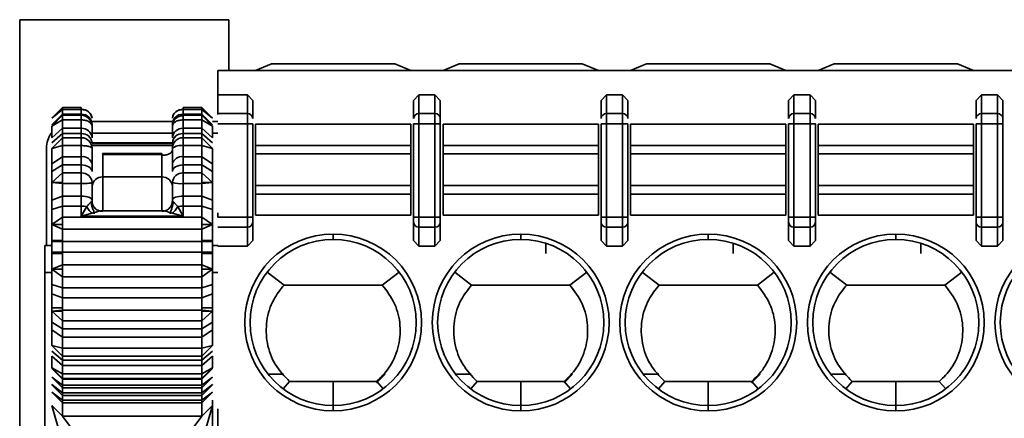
# Model space of a CAD drawing. Header units: millimetres. Extents: x 0 to 420, y 0 to 297.
# Tile 31 of 126: x 117.25 to 126.44, y 220.62 to 224.33. Entities that reach past the tile are written whole.
import ezdxf

# ---------------------------------------------------------------- set-up
doc = ezdxf.new("R2010")
doc.units = ezdxf.units.MM

msp = doc.modelspace()

# ---------------------------------------------------------------- linework, layer by layer
at = {"color": 7, "linetype": 'Continuous', "lineweight": 35}
for p, q in [((117.2518, 224.3349), (117.2518, 217.8849)), ((119.2018, 224.3349), (117.2518, 224.3349)), ((119.2018, 223.8599), (119.2018, 224.3349)), ((119.4518, 223.8599), (119.6018, 223.9224)), ((119.6018, 223.9224), (120.7518, 223.9224)), ((120.7518, 223.9224), (120.9018, 223.8599)), ((121.2018, 223.8599), (121.3518, 223.9224)), ((121.3518, 223.9224), (122.5018, 223.9224)), ((122.5018, 223.9224), (122.6518, 223.8599)), ((122.9518, 223.8599), (123.1018, 223.9224)), ((123.1018, 223.9224), (124.2518, 223.9224)), ((124.2518, 223.9224), (124.4018, 223.8599)), ((124.7018, 223.8599), (124.8518, 223.9224)), ((124.8518, 223.9224), (126.0018, 223.9224)), ((126.0018, 223.9224), (126.1518, 223.8599)), ((119.1018, 223.8599), (119.1018, 223.6351)), ((119.1018, 223.8599), (136.805, 223.8599)), ((119.1018, 223.6351), (119.1018, 223.4588)), ((119.1018, 223.6351), (119.3768, 223.6351)), ((119.3768, 223.4588), (119.3768, 223.6351)), ((119.3768, 223.6351), (119.4268, 223.5818)), ((120.9268, 223.5818), (120.9768, 223.6351)), ((120.9768, 223.4588), (120.9768, 223.6351)), ((120.9768, 223.6351), (121.1268, 223.6351)), ((121.1268, 223.6351), (121.1268, 223.4588)), ((121.1268, 223.6351), (121.1768, 223.5818)), ((122.6768, 223.5818), (122.7268, 223.6351)), ((122.7268, 223.6351), (122.7268, 223.4588)), ((122.7268, 223.6351), (122.8768, 223.6351)), ((122.8768, 223.6351), (122.8768, 223.4588)), ((122.8768, 223.6351), (122.9268, 223.5818)), ((124.4268, 223.5818), (124.4768, 223.6351)), ((124.4768, 223.6351), (124.4768, 223.4588)), ((124.4768, 223.6351), (124.6268, 223.6351)), ((124.6268, 223.6351), (124.6268, 223.4588)), ((124.6268, 223.6351), (124.6768, 223.5818)), ((126.1768, 223.5818), (126.2268, 223.6351)), ((126.2268, 223.6351), (126.2268, 223.4588)), ((126.2268, 223.6351), (126.3768, 223.6351)), ((126.3768, 223.4588), (126.3768, 223.6351)), ((126.3768, 223.6351), (126.4268, 223.5818)), ((119.4268, 223.4118), (119.4268, 223.5818)), ((120.9268, 223.5818), (120.9268, 223.4118)), ((121.1768, 223.4118), (121.1768, 223.5818)), ((122.6768, 223.5818), (122.6768, 223.4118)), ((122.9268, 223.4118), (122.9268, 223.5818)), ((124.4268, 223.5818), (124.4268, 223.4118)), ((124.6768, 223.4118), (124.6768, 223.5818)), ((126.1768, 223.5818), (126.1768, 223.4118)), ((126.4268, 223.4118), (126.4268, 223.5818)), ((117.6518, 223.5151), (117.5518, 223.4151)), ((117.5518, 223.4151), (117.6518, 223.497)), ((117.6518, 223.4538), (117.5518, 223.3547)), ((117.6518, 223.4428), (117.5518, 223.3428)), ((117.8268, 223.5151), (117.6518, 223.5151)), ((117.6518, 223.497), (117.6518, 223.5151)), ((117.6518, 223.497), (117.8268, 223.497)), ((117.6518, 223.497), (117.6518, 223.4538)), ((117.6518, 223.4428), (117.6518, 223.4538)), ((117.8268, 223.4538), (117.6518, 223.4538)), ((117.8268, 223.4428), (117.6518, 223.4428)), ((117.6518, 223.4), (117.6518, 223.4428)), ((117.8268, 223.497), (117.8268, 223.5151)), ((117.8268, 223.497), (117.8268, 223.4538)), ((118.9518, 223.5151), (118.7768, 223.5151)), ((118.7768, 223.4538), (118.7768, 223.497)), ((118.7768, 223.497), (118.9518, 223.497)), ((118.9518, 223.4538), (118.7768, 223.4538)), ((118.9518, 223.4428), (118.7768, 223.4428)), ((119.0518, 223.4151), (118.9518, 223.5151)), ((118.9518, 223.5151), (118.9518, 223.497)), ((118.9518, 223.4538), (118.9518, 223.497)), ((118.9518, 223.497), (119.0518, 223.4151)), ((118.9518, 223.4538), (118.9518, 223.4428)), ((119.0518, 223.3547), (118.9518, 223.4538)), ((119.0518, 223.3428), (118.9518, 223.4428)), ((118.9518, 223.4428), (118.9518, 223.4)), ((119.1018, 223.4588), (119.1018, 223.4513)), ((119.3768, 223.4588), (119.1018, 223.4588)), ((119.3768, 223.3649), (119.3768, 223.4588)), ((120.9768, 223.3649), (120.9768, 223.4588)), ((120.9768, 223.4588), (121.1268, 223.4588)), ((121.1268, 223.4588), (121.1268, 223.3649)), ((122.7268, 223.4588), (122.7268, 223.3649)), ((122.7268, 223.4588), (122.8768, 223.4588)), ((122.8768, 223.4588), (122.8768, 223.3649)), ((124.4768, 223.4588), (124.4768, 223.3649)), ((124.4768, 223.4588), (124.6268, 223.4588)), ((124.6268, 223.4588), (124.6268, 223.3649)), ((126.2268, 223.4588), (126.2268, 223.3649)), ((126.2268, 223.4588), (126.3768, 223.4588)), ((126.3768, 223.3649), (126.3768, 223.4588)), ((117.5518, 223.3428), (117.6518, 223.4)), ((117.6518, 223.4), (117.8268, 223.4)), ((117.6518, 223.4), (117.6518, 223.3218)), ((117.8268, 223.4), (117.8268, 223.3218)), ((118.6768, 223.3849), (117.9268, 223.3849)), ((118.7768, 223.3218), (118.7768, 223.4)), ((118.7768, 223.4), (118.9518, 223.4)), ((118.9518, 223.3218), (118.9518, 223.4)), ((118.9518, 223.4), (119.0518, 223.3428)), ((119.1018, 223.3849), (119.0518, 223.3849)), ((119.3768, 223.3649), (119.1018, 223.3649)), ((119.4268, 223.3649), (119.3768, 223.3649)), ((119.3768, 222.4926), (119.3768, 223.3649)), ((119.4268, 222.4926), (119.4268, 223.3649)), ((119.4518, 223.1614), (119.4518, 223.3599)), ((119.4518, 223.3599), (120.9018, 223.3599)), ((120.9018, 223.1614), (120.9018, 223.3599)), ((120.9268, 223.3649), (120.9768, 223.3649)), ((120.9268, 223.3649), (120.9268, 222.4926)), ((120.9768, 222.4926), (120.9768, 223.3649)), ((120.9768, 223.3649), (121.1268, 223.3649)), ((121.1268, 223.3649), (121.1768, 223.3649)), ((121.1268, 223.3649), (121.1268, 222.4926)), ((121.1768, 222.4926), (121.1768, 223.3649)), ((121.2018, 223.1614), (121.2018, 223.3599)), ((121.2018, 223.3599), (122.6518, 223.3599)), ((122.6518, 223.1614), (122.6518, 223.3599)), ((122.6768, 223.3649), (122.7268, 223.3649)), ((122.6768, 223.3649), (122.6768, 222.4926)), ((122.7268, 222.4926), (122.7268, 223.3649)), ((122.7268, 223.3649), (122.8768, 223.3649)), ((122.8768, 223.3649), (122.9268, 223.3649)), ((122.8768, 223.3649), (122.8768, 222.4926)), ((122.9268, 222.4926), (122.9268, 223.3649)), ((122.9518, 223.1614), (122.9518, 223.3599)), ((122.9518, 223.3599), (124.4018, 223.3599)), ((124.4018, 223.1614), (124.4018, 223.3599)), ((124.4268, 223.3649), (124.4768, 223.3649)), ((124.4268, 223.3649), (124.4268, 222.4926)), ((124.4768, 222.4926), (124.4768, 223.3649)), ((124.4768, 223.3649), (124.6268, 223.3649)), ((124.6268, 223.3649), (124.6768, 223.3649)), ((124.6268, 223.3649), (124.6268, 222.4926)), ((124.6768, 222.4926), (124.6768, 223.3649)), ((124.7018, 223.1614), (124.7018, 223.3599)), ((124.7018, 223.3599), (126.1518, 223.3599)), ((126.1518, 223.1614), (126.1518, 223.3599)), ((126.1768, 223.3649), (126.2268, 223.3649)), ((126.1768, 223.3649), (126.1768, 222.4926)), ((126.2268, 222.4926), (126.2268, 223.3649)), ((126.2268, 223.3649), (126.3768, 223.3649)), ((126.3768, 223.3649), (126.4268, 223.3649)), ((126.3768, 223.3649), (126.3768, 222.4926)), ((126.4268, 222.4926), (126.4268, 223.3649)), ((117.6518, 223.3218), (117.5518, 223.2333)), ((117.5518, 223.1872), (117.6518, 223.2718)), ((117.6518, 223.2718), (117.6518, 223.3218)), ((117.8268, 223.3218), (117.6518, 223.3218)), ((117.6518, 223.2718), (117.6518, 223.234)), ((117.6518, 223.2718), (117.8268, 223.2718)), ((117.8268, 223.2718), (117.8268, 223.3218)), ((117.8268, 223.2718), (117.8268, 223.234)), ((118.7768, 223.3218), (118.7768, 223.2718)), ((118.9518, 223.3218), (118.7768, 223.3218)), ((118.7768, 223.234), (118.7768, 223.2718)), ((118.7768, 223.2718), (118.9518, 223.2718)), ((118.9518, 223.3218), (118.9518, 223.2718)), ((119.0518, 223.2333), (118.9518, 223.3218)), ((118.9518, 223.234), (118.9518, 223.2718)), ((118.9518, 223.2718), (119.0518, 223.1872)), ((117.6518, 223.234), (117.5518, 223.1344)), ((117.6518, 223.1601), (117.6518, 223.234)), ((117.8268, 223.234), (117.6518, 223.234)), ((117.8268, 223.1601), (117.8268, 223.234)), ((118.6768, 223.1858), (117.9268, 223.1858)), ((118.7768, 223.234), (118.7768, 223.1601)), ((118.9518, 223.234), (118.7768, 223.234)), ((118.9518, 223.234), (118.9518, 223.1601)), ((119.0518, 223.1344), (118.9518, 223.234)), ((117.5018, 223.1349), (117.5018, 222.2276)), ((117.5518, 223.1344), (117.6518, 223.1601)), ((117.6518, 223.1601), (117.8268, 223.1601)), ((117.6518, 223.1601), (117.6518, 223.0563)), ((117.8268, 223.1601), (117.8268, 223.0563)), ((118.0252, 223.0879), (118.0264, 223.0767)), ((118.0252, 223.0879), (118.5783, 223.0879)), ((118.0264, 223.0767), (118.0268, 223.0704)), ((118.0264, 223.0767), (118.5768, 223.0767)), ((118.5768, 223.0767), (118.5783, 223.0879)), ((118.7768, 223.0563), (118.7768, 223.1601)), ((118.7768, 223.1601), (118.9518, 223.1601)), ((118.9518, 223.0563), (118.9518, 223.1601)), ((118.9518, 223.1601), (119.0518, 223.1344)), ((119.4518, 223.0826), (119.4518, 223.1614)), ((119.4518, 223.1614), (120.9018, 223.1614)), ((119.4518, 222.7872), (119.4518, 223.0826)), ((119.4518, 223.0826), (120.9018, 223.0826)), ((120.9018, 223.0826), (120.9018, 223.1614)), ((120.9018, 222.7872), (120.9018, 223.0826)), ((121.2018, 223.0826), (121.2018, 223.1614)), ((121.2018, 223.1614), (122.6518, 223.1614)), ((121.2018, 222.7872), (121.2018, 223.0826)), ((121.2018, 223.0826), (122.6518, 223.0826)), ((122.6518, 223.0826), (122.6518, 223.1614)), ((122.6518, 222.7872), (122.6518, 223.0826)), ((122.9518, 223.0826), (122.9518, 223.1614)), ((122.9518, 223.1614), (124.4018, 223.1614)), ((122.9518, 222.7872), (122.9518, 223.0826)), ((122.9518, 223.0826), (124.4018, 223.0826)), ((124.4018, 223.0826), (124.4018, 223.1614)), ((124.4018, 222.7872), (124.4018, 223.0826)), ((124.7018, 223.0826), (124.7018, 223.1614)), ((124.7018, 223.1614), (126.1518, 223.1614)), ((124.7018, 222.7872), (124.7018, 223.0826)), ((124.7018, 223.0826), (126.1518, 223.0826)), ((126.1518, 223.0826), (126.1518, 223.1614)), ((126.1518, 222.7872), (126.1518, 223.0826)), ((117.6518, 223.0563), (117.5518, 222.989)), ((117.5518, 222.989), (117.5518, 222.9184)), ((117.6518, 222.9796), (117.6518, 223.0563)), ((117.8268, 223.0563), (117.6518, 223.0563)), ((117.8268, 222.9796), (117.8268, 223.0563)), ((117.9268, 222.9184), (117.9268, 222.989)), ((118.0268, 223.0704), (118.0268, 222.8681)), ((118.5768, 222.8681), (118.5768, 223.0703)), ((118.6768, 222.989), (118.6768, 222.9184)), ((118.7768, 223.0563), (118.7768, 222.9796)), ((118.9518, 223.0563), (118.7768, 223.0563)), ((118.9518, 223.0563), (118.9518, 222.9796)), ((119.0518, 222.989), (118.9518, 223.0563)), ((119.0518, 222.989), (119.0518, 222.9184)), ((117.5518, 222.9184), (117.6518, 222.9796)), ((117.6518, 222.9058), (117.5518, 222.8151)), ((117.6518, 222.9796), (117.6518, 222.9058)), ((117.6518, 222.9796), (117.8268, 222.9796)), ((117.6518, 222.8151), (117.6518, 222.9058)), ((117.8268, 222.9058), (117.6518, 222.9058)), ((117.8268, 222.9796), (117.8268, 222.9058)), ((117.8268, 222.8063), (117.8268, 222.9058)), ((118.7768, 222.9058), (118.7768, 222.9796)), ((118.7768, 222.9796), (118.9518, 222.9796)), ((118.7768, 222.9058), (118.7768, 222.8063)), ((118.9518, 222.9058), (118.7768, 222.9058)), ((118.9518, 222.9058), (118.9518, 222.9796)), ((118.9518, 222.9796), (119.0518, 222.9184)), ((118.9518, 222.9058), (118.9518, 222.8151)), ((119.0518, 222.8151), (118.9518, 222.9058)), ((117.5518, 222.7842), (117.5518, 222.8151)), ((117.5518, 222.8151), (117.6518, 222.8063)), ((117.5518, 222.8151), (117.6518, 222.8151)), ((117.6518, 222.8151), (117.6518, 222.8063)), ((117.6518, 222.8063), (117.6518, 222.6893)), ((117.6518, 222.8063), (117.8268, 222.8063)), ((117.8268, 222.8063), (117.8268, 222.6893)), ((118.0268, 222.8681), (118.5768, 222.8681)), ((118.7768, 222.6893), (118.7768, 222.8063)), ((118.7768, 222.8063), (118.9518, 222.8063)), ((118.9518, 222.8063), (119.0518, 222.8151)), ((118.9518, 222.8063), (118.9518, 222.8151)), ((118.9518, 222.8151), (119.0518, 222.8151)), ((118.9518, 222.6893), (118.9518, 222.8063)), ((119.0518, 222.8151), (119.0518, 222.7842)), ((117.5518, 222.7842), (117.5518, 222.6514)), ((119.0518, 222.7842), (119.0518, 222.6514)), ((119.4518, 222.7083), (119.4518, 222.7872)), ((120.9018, 222.7872), (119.4518, 222.7872)), ((119.4518, 222.5099), (119.4518, 222.7083)), ((119.4518, 222.7083), (120.9018, 222.7083)), ((120.9018, 222.7083), (120.9018, 222.7872)), ((120.9018, 222.5099), (120.9018, 222.7083)), ((121.2018, 222.7083), (121.2018, 222.7872)), ((122.6518, 222.7872), (121.2018, 222.7872)), ((121.2018, 222.5099), (121.2018, 222.7083)), ((122.6518, 222.7083), (121.2018, 222.7083)), ((122.6518, 222.7083), (122.6518, 222.7872)), ((122.6518, 222.5099), (122.6518, 222.7083)), ((122.9518, 222.7083), (122.9518, 222.7872)), ((124.4018, 222.7872), (122.9518, 222.7872)), ((122.9518, 222.5099), (122.9518, 222.7083)), ((122.9518, 222.7083), (124.4018, 222.7083)), ((124.4018, 222.7083), (124.4018, 222.7872)), ((124.4018, 222.5099), (124.4018, 222.7083)), ((124.7018, 222.7083), (124.7018, 222.7872)), ((126.1518, 222.7872), (124.7018, 222.7872)), ((124.7018, 222.5099), (124.7018, 222.7083)), ((124.7018, 222.7083), (126.1518, 222.7083)), ((126.1518, 222.7083), (126.1518, 222.7872)), ((126.1518, 222.5099), (126.1518, 222.7083)), ((117.6518, 222.6893), (117.5518, 222.6514)), ((117.5518, 222.6514), (117.5518, 222.5648)), ((117.6518, 222.5953), (117.6518, 222.6893)), ((117.8268, 222.6893), (117.6518, 222.6893)), ((117.8268, 222.5953), (117.8268, 222.6893)), ((117.9268, 222.6514), (117.9268, 222.643)), ((117.9268, 222.643), (117.9268, 222.6241)), ((118.6768, 222.6514), (118.6768, 222.643)), ((118.6768, 222.643), (118.6768, 222.6241)), ((118.7768, 222.6893), (118.7768, 222.5953)), ((118.9518, 222.6893), (118.7768, 222.6893)), ((118.9518, 222.6893), (118.9518, 222.5953)), ((119.0518, 222.6514), (118.9518, 222.6893)), ((119.0518, 222.6514), (119.0518, 222.5648)), ((117.5518, 222.5648), (117.6518, 222.5953)), ((117.6518, 222.4943), (117.6518, 222.5953)), ((117.6518, 222.5953), (117.8268, 222.5953)), ((117.8268, 222.5953), (117.8268, 222.5029)), ((117.8268, 222.5029), (117.8481, 222.5401)), ((117.9277, 222.5311), (117.8268, 222.5029)), ((117.8481, 222.5401), (117.8773, 222.5911)), ((117.9476, 222.5237), (117.9464, 222.5318)), ((118.5885, 222.5518), (118.0151, 222.5518)), ((118.6572, 222.5318), (118.656, 222.5237)), ((118.7768, 222.5029), (118.6758, 222.5311)), ((118.7263, 222.5911), (118.7768, 222.5029)), ((118.7768, 222.5029), (118.7768, 222.5953)), ((118.7768, 222.5953), (118.9518, 222.5953)), ((118.9518, 222.4943), (118.9518, 222.5953)), ((118.9518, 222.5953), (119.0518, 222.5648)), ((119.1018, 222.534), (119.1018, 222.4926)), ((117.6518, 222.4943), (117.5518, 222.4235)), ((118.9518, 222.4943), (117.6518, 222.4943)), ((117.6518, 222.4943), (117.6518, 222.4235)), ((117.8268, 222.5029), (118.7768, 222.5029)), ((118.9518, 222.4943), (118.9518, 222.4235)), ((119.0518, 222.4235), (118.9518, 222.4943)), ((119.3768, 222.4926), (119.1018, 222.4926)), ((119.3768, 222.3986), (119.3768, 222.4926)), ((119.4268, 222.4926), (119.3768, 222.4926)), ((119.4268, 222.2756), (119.4268, 222.4456)), ((120.9018, 222.5099), (119.4518, 222.5099)), ((120.9768, 222.4926), (120.9268, 222.4926)), ((120.9268, 222.4456), (120.9268, 222.2756)), ((120.9768, 222.3986), (120.9768, 222.4926)), ((121.1268, 222.4926), (120.9768, 222.4926)), ((121.1268, 222.3986), (121.1268, 222.4926)), ((121.1768, 222.4926), (121.1268, 222.4926)), ((121.1768, 222.2756), (121.1768, 222.4456)), ((122.6518, 222.5099), (121.2018, 222.5099)), ((122.7268, 222.4926), (122.6768, 222.4926)), ((122.6768, 222.4456), (122.6768, 222.2756)), ((122.7268, 222.3986), (122.7268, 222.4926)), ((122.8768, 222.4926), (122.7268, 222.4926)), ((122.8768, 222.3986), (122.8768, 222.4926)), ((122.9268, 222.4926), (122.8768, 222.4926)), ((122.9268, 222.2756), (122.9268, 222.4456)), ((124.4018, 222.5099), (122.9518, 222.5099)), ((124.4768, 222.4926), (124.4268, 222.4926)), ((124.4268, 222.4456), (124.4268, 222.2756)), ((124.4768, 222.3986), (124.4768, 222.4926)), ((124.6268, 222.4926), (124.4768, 222.4926)), ((124.6268, 222.3986), (124.6268, 222.4926)), ((124.6768, 222.4926), (124.6268, 222.4926)), ((124.6768, 222.2756), (124.6768, 222.4456)), ((126.1518, 222.5099), (124.7018, 222.5099)), ((126.2268, 222.4926), (126.1768, 222.4926)), ((126.1768, 222.4456), (126.1768, 222.2756)), ((126.2268, 222.3986), (126.2268, 222.4926)), ((126.3768, 222.4926), (126.2268, 222.4926)), ((126.3768, 222.3986), (126.3768, 222.4926)), ((126.4268, 222.4926), (126.3768, 222.4926)), ((126.4268, 222.2756), (126.4268, 222.4456)), ((117.6518, 222.4235), (117.5518, 222.4235)), ((117.5518, 222.4235), (117.6518, 222.3811)), ((117.6518, 222.4235), (117.6518, 222.3811)), ((117.6518, 222.3811), (118.9518, 222.3811)), ((117.6518, 222.2752), (117.6518, 222.3811)), ((118.9518, 222.4235), (118.9518, 222.3811)), ((119.0518, 222.4235), (118.9518, 222.4235)), ((118.9518, 222.3811), (119.0518, 222.4235)), ((118.9518, 222.2752), (118.9518, 222.3811)), ((119.3768, 222.3986), (119.1018, 222.3986)), ((119.3768, 222.2224), (119.3768, 222.3986)), ((121.1268, 222.3986), (120.9768, 222.3986)), ((120.9768, 222.2224), (120.9768, 222.3986)), ((121.1268, 222.2224), (121.1268, 222.3986)), ((122.8768, 222.3986), (122.7268, 222.3986)), ((122.7268, 222.2224), (122.7268, 222.3986)), ((122.8768, 222.2224), (122.8768, 222.3986)), ((124.6268, 222.3986), (124.4768, 222.3986)), ((124.4768, 222.2224), (124.4768, 222.3986)), ((124.6268, 222.2224), (124.6268, 222.3986)), ((126.3768, 222.3986), (126.2268, 222.3986)), ((126.2268, 222.2224), (126.2268, 222.3986)), ((126.3768, 222.2224), (126.3768, 222.3986)), ((117.6518, 222.2752), (117.5518, 222.2752)), ((117.5518, 222.2612), (117.5518, 222.2752)), ((117.6518, 222.2652), (117.5518, 222.2612)), ((117.5518, 222.2612), (117.5518, 222.2151)), ((117.6518, 222.2752), (117.6518, 222.2652)), ((118.9518, 222.2652), (117.6518, 222.2652)), ((117.6518, 222.2652), (117.6518, 222.1651)), ((118.9518, 222.2652), (118.9518, 222.2752)), ((119.0518, 222.2752), (118.9518, 222.2752)), ((118.9518, 222.2652), (118.9518, 222.1651)), ((119.0518, 222.2612), (118.9518, 222.2652)), ((119.0518, 222.2752), (119.0518, 222.2612)), ((119.0518, 222.2612), (119.0518, 222.2151)), ((119.4268, 222.2756), (119.3768, 222.2224)), ((120.1768, 222.2849), (120.1768, 222.3349)), ((120.9768, 222.2224), (120.9268, 222.2756)), ((121.1768, 222.2756), (121.1268, 222.2224)), ((121.9268, 222.2849), (121.9268, 222.3349)), ((122.1607, 222.1526), (122.1607, 222.2487)), ((122.7268, 222.2224), (122.6768, 222.2756)), ((122.9268, 222.2756), (122.8768, 222.2224)), ((123.6768, 222.3349), (123.6768, 222.2849)), ((123.9107, 222.1526), (123.9107, 222.2487)), ((124.4768, 222.2224), (124.4268, 222.2756)), ((124.6768, 222.2756), (124.6268, 222.2224)), ((125.4268, 222.2849), (125.4268, 222.3349)), ((125.6607, 222.1526), (125.6607, 222.2487)), ((126.2268, 222.2224), (126.1768, 222.2756)), ((126.4268, 222.2756), (126.3768, 222.2224)), ((117.4857, 222.2276), (117.5518, 222.2276)), ((117.5518, 222.2151), (117.5518, 222.1691)), ((117.5518, 222.1691), (117.6518, 222.1651)), ((117.5518, 222.155), (117.5518, 222.1691)), ((117.5518, 222.155), (117.6518, 222.155)), ((117.6518, 222.1651), (117.6518, 222.155)), ((117.6518, 222.1651), (118.9518, 222.1651)), ((117.6518, 222.0491), (117.6518, 222.155)), ((118.9518, 222.1651), (119.0518, 222.1691)), ((118.9518, 222.1651), (118.9518, 222.155)), ((118.9518, 222.0491), (118.9518, 222.155)), ((118.9518, 222.155), (119.0518, 222.155)), ((119.0518, 222.2276), (119.1018, 222.2276)), ((119.0518, 222.2151), (119.0518, 222.1691)), ((119.0518, 222.1691), (119.0518, 222.155)), ((119.3768, 222.2224), (119.1018, 222.2224)), ((121.1268, 222.2224), (120.9768, 222.2224)), ((122.8768, 222.2224), (122.7268, 222.2224)), ((124.6268, 222.2224), (124.4768, 222.2224)), ((126.3768, 222.2224), (126.2268, 222.2224)), ((117.4857, 221.9776), (117.4857, 218.1276)), ((117.6518, 222.0491), (117.5518, 222.0067)), ((117.6518, 222.0067), (117.5518, 222.0067)), ((117.5518, 222.0067), (117.6518, 221.9359)), ((118.9518, 222.0491), (117.6518, 222.0491)), ((117.6518, 222.0491), (117.6518, 222.0067)), ((117.6518, 222.0067), (117.6518, 221.9359)), ((118.9518, 222.0491), (118.9518, 222.0067)), ((119.0518, 222.0067), (118.9518, 222.0491)), ((118.9518, 222.0067), (118.9518, 221.9359)), ((119.0518, 222.0067), (118.9518, 222.0067)), ((118.9518, 221.9359), (119.0518, 222.0067)), ((119.5609, 221.9803), (119.7185, 221.8599)), ((120.7927, 221.9803), (120.635, 221.8599)), ((121.4685, 221.8599), (121.3109, 221.9803)), ((122.5427, 221.9803), (122.385, 221.8599)), ((123.0609, 221.9803), (123.2185, 221.8599)), ((124.135, 221.8599), (124.2927, 221.9803)), ((124.9685, 221.8599), (124.8109, 221.9803)), ((126.0427, 221.9803), (125.885, 221.8599)), ((117.6518, 221.9359), (118.9518, 221.9359)), ((117.6518, 221.835), (117.6518, 221.9359)), ((118.9518, 221.835), (118.9518, 221.9359)), ((117.6518, 221.835), (117.5518, 221.8654)), ((117.5518, 221.8654), (117.5518, 221.7788)), ((118.9518, 221.835), (117.6518, 221.835)), ((117.6518, 221.835), (117.6518, 221.7409)), ((119.0518, 221.8654), (118.9518, 221.835)), ((118.9518, 221.835), (118.9518, 221.7409)), ((119.0518, 221.8654), (119.0518, 221.7788)), ((119.7185, 221.8599), (120.635, 221.8599)), ((121.4685, 221.8599), (122.385, 221.8599)), ((123.2185, 221.8599), (124.135, 221.8599)), ((124.9685, 221.8599), (125.885, 221.8599)), ((117.5518, 221.7788), (117.6518, 221.7409)), ((117.5518, 221.7788), (117.5518, 221.646)), ((117.6518, 221.7409), (118.9518, 221.7409)), ((117.6518, 221.646), (117.6518, 221.7409)), ((118.9518, 221.7409), (119.0518, 221.7788)), ((118.9518, 221.646), (118.9518, 221.7409)), ((119.0518, 221.7788), (119.0518, 221.646)), ((117.5518, 221.6151), (117.5518, 221.646)), ((117.6518, 221.646), (117.5518, 221.646)), ((117.6518, 221.624), (117.5518, 221.6151)), ((117.6518, 221.6151), (117.5518, 221.6151)), ((117.5518, 221.6151), (117.6518, 221.5244)), ((117.6518, 221.646), (117.6518, 221.624)), ((118.9518, 221.624), (117.6518, 221.624)), ((117.6518, 221.6151), (117.6518, 221.624)), ((117.6518, 221.6151), (117.6518, 221.5244)), ((118.9518, 221.646), (118.9518, 221.624)), ((119.0518, 221.646), (118.9518, 221.646)), ((118.9518, 221.6151), (118.9518, 221.624)), ((119.0518, 221.6151), (118.9518, 221.624)), ((118.9518, 221.6151), (118.9518, 221.5244)), ((119.0518, 221.6151), (118.9518, 221.6151)), ((118.9518, 221.5244), (119.0518, 221.6151)), ((119.0518, 221.646), (119.0518, 221.6151)), ((117.5518, 221.5118), (117.5518, 221.4412)), ((117.6518, 221.4506), (117.5518, 221.5118)), ((117.6518, 221.5244), (118.9518, 221.5244)), ((117.6518, 221.4506), (117.6518, 221.5244)), ((118.9518, 221.4506), (118.9518, 221.5244)), ((119.0518, 221.5118), (118.9518, 221.4506)), ((119.0518, 221.5118), (119.0518, 221.4412)), ((117.5518, 221.4412), (117.6518, 221.3739)), ((118.9518, 221.4506), (117.6518, 221.4506)), ((117.6518, 221.4506), (117.6518, 221.3739)), ((118.9518, 221.4506), (118.9518, 221.3739)), ((118.9518, 221.3739), (119.0518, 221.4412)), ((117.6518, 221.3739), (118.9518, 221.3739)), ((117.6518, 221.2701), (117.6518, 221.3739)), ((118.9518, 221.2701), (118.9518, 221.3739)), ((117.6518, 221.2701), (117.5518, 221.2959)), ((117.5518, 221.2959), (117.6518, 221.1962)), ((117.6518, 221.1585), (117.5518, 221.243)), ((118.9518, 221.2701), (117.6518, 221.2701)), ((117.6518, 221.2701), (117.6518, 221.1962)), ((119.0518, 221.2959), (118.9518, 221.2701)), ((118.9518, 221.1962), (119.0518, 221.2959)), ((118.9518, 221.2701), (118.9518, 221.1962)), ((119.0518, 221.243), (118.9518, 221.1585)), ((117.5518, 221.197), (117.6518, 221.1084)), ((117.6518, 221.1962), (118.9518, 221.1962)), ((117.6518, 221.1585), (117.6518, 221.1962)), ((118.9518, 221.1585), (117.6518, 221.1585)), ((117.6518, 221.1585), (117.6518, 221.1084)), ((118.9518, 221.1084), (119.0518, 221.197)), ((118.9518, 221.1585), (118.9518, 221.1962)), ((118.9518, 221.1585), (118.9518, 221.1084)), ((117.5518, 221.0875), (117.6518, 220.9875)), ((117.6518, 221.0302), (117.5518, 221.0875)), ((117.5518, 221.0806), (117.6518, 220.9821)), ((117.6518, 221.1084), (118.9518, 221.1084)), ((117.6518, 221.0302), (117.6518, 221.1084)), ((118.9518, 221.0302), (118.9518, 221.1084)), ((118.9518, 220.9875), (119.0518, 221.0875)), ((119.0518, 221.0875), (118.9518, 221.0302)), ((118.9518, 220.9821), (119.0518, 221.0806)), ((117.6518, 220.9246), (117.5518, 221.0001)), ((117.5518, 221.0001), (117.5524, 220.9995)), ((117.5524, 220.9994), (117.6518, 220.9001)), ((118.9518, 221.0302), (117.6518, 221.0302)), ((117.6518, 221.0302), (117.6518, 220.9875)), ((117.6518, 220.9875), (118.9518, 220.9875)), ((117.6518, 220.9875), (117.6518, 220.9821)), ((117.6518, 220.9821), (118.9518, 220.9821)), ((117.6518, 220.9246), (117.6518, 220.9821)), ((118.9518, 221.0302), (118.9518, 220.9875)), ((119.0518, 221.0001), (118.9518, 220.9246)), ((118.9518, 220.9001), (119.0511, 220.9994)), ((118.9518, 220.9875), (118.9518, 220.9821)), ((118.9518, 220.9246), (118.9518, 220.9821)), ((119.0511, 220.9995), (119.0518, 221.0001)), ((119.5701, 221.0276), (119.7141, 221.0276)), ((119.7706, 220.9599), (119.7112, 220.8903)), ((120.1768, 220.9599), (119.7706, 220.9599)), ((120.1768, 220.9599), (120.1768, 220.7349)), ((120.583, 220.9599), (120.1768, 220.9599)), ((120.5808, 220.9477), (120.6607, 221.0276)), ((120.583, 220.9599), (120.6424, 220.8904)), ((121.3201, 221.0276), (121.4641, 221.0276)), ((121.5206, 220.9599), (121.4611, 220.8903)), ((121.9268, 220.9599), (121.5206, 220.9599)), ((121.9268, 220.7349), (121.9268, 220.9599)), ((122.333, 220.9599), (121.9268, 220.9599)), ((122.3308, 220.9477), (122.4107, 221.0276)), ((122.333, 220.9599), (122.3924, 220.8904)), ((123.0701, 221.0276), (123.2141, 221.0276)), ((123.2706, 220.9599), (123.2111, 220.8903)), ((123.6768, 220.9599), (123.2706, 220.9599)), ((123.6768, 220.7349), (123.6768, 220.9599)), ((124.083, 220.9599), (123.6768, 220.9599)), ((124.0808, 220.9477), (124.1607, 221.0276)), ((124.083, 220.9599), (124.1424, 220.8904)), ((124.8201, 221.0276), (124.9641, 221.0276)), ((125.0206, 220.9599), (124.9612, 220.8903)), ((125.4268, 220.9599), (125.0206, 220.9599)), ((125.4268, 220.7349), (125.4268, 220.9599)), ((125.833, 220.9599), (125.4268, 220.9599)), ((125.833, 220.9599), (125.8924, 220.8904)), ((117.6518, 220.8551), (117.5518, 220.9306)), ((117.5518, 220.9306), (117.5524, 220.93)), ((117.5524, 220.93), (117.6518, 220.8306)), ((118.9518, 220.9246), (117.6518, 220.9246)), ((117.6518, 220.9246), (117.6518, 220.9001)), ((117.6518, 220.9001), (118.9518, 220.9001)), ((117.6518, 220.8551), (117.6518, 220.9001)), ((119.0518, 220.9306), (118.9518, 220.8551)), ((118.9518, 220.8306), (119.0511, 220.93)), ((118.9518, 220.9246), (118.9518, 220.9001)), ((118.9518, 220.8551), (118.9518, 220.9001)), ((119.0511, 220.93), (119.0518, 220.9306)), ((117.6518, 220.7857), (117.5518, 220.8612)), ((117.5518, 220.8612), (117.5524, 220.8606)), ((117.5524, 220.8605), (117.6518, 220.7612)), ((117.6518, 220.7806), (117.6514, 220.6372)), ((118.9518, 220.8551), (117.6518, 220.8551)), ((117.6518, 220.8551), (117.6518, 220.8306)), ((117.6518, 220.8306), (118.9518, 220.8306)), ((117.6518, 220.7857), (117.6518, 220.8306)), ((118.9518, 220.7857), (117.6518, 220.7857)), ((117.6518, 220.7857), (117.6518, 220.7612)), ((119.0518, 220.8612), (118.9518, 220.7857)), ((118.9518, 220.7612), (119.0511, 220.8605)), ((118.9518, 220.8551), (118.9518, 220.8306)), ((118.9518, 220.7857), (118.9518, 220.8306)), ((118.9518, 220.7857), (118.9518, 220.7612)), ((118.9518, 220.7806), (118.952, 220.6375)), ((119.0511, 220.8606), (119.0518, 220.8612)), ((119.0518, 220.7849), (119.0518, 220.421)), ((117.5518, 220.7353), (117.6515, 220.6375)), ((117.6768, 220.3012), (117.5518, 220.7353)), ((117.6518, 220.7612), (118.9518, 220.7612)), ((119.0518, 220.7353), (118.9268, 220.3012)), ((119.0518, 220.7353), (118.952, 220.6375)), ((119.1018, 220.7045), (119.1018, 218.9973)), ((120.1768, 220.6849), (120.1768, 220.7349)), ((121.9268, 220.7349), (121.9268, 220.6849)), ((123.6768, 220.7349), (123.6768, 220.6849)), ((125.4268, 220.7349), (125.4268, 220.6849)), ((118.9522, 220.6378), (117.6514, 220.6378)), ((117.6514, 220.6378), (117.7331, 220.5289)), ((118.952, 220.6375), (118.8704, 220.5289))]:
    msp.add_line(p, q, dxfattribs=at)
at = {"color": 8, "linetype": 'Continuous', "lineweight": 35}
for p, q in [((117.8268, 223.4428), (117.8268, 223.4538)), ((117.8268, 223.4), (117.8268, 223.4428)), ((118.7768, 223.5151), (118.7768, 223.497)), ((118.7768, 223.4538), (118.7768, 223.4428)), ((118.7768, 223.4428), (118.7768, 223.4)), ((117.5518, 223.2776), (117.5465, 223.2776)), ((118.6768, 223.2776), (117.9268, 223.2776)), ((119.1018, 223.2776), (119.0518, 223.2776)), ((117.9268, 223.1791), (118.6768, 223.1791)), ((118.6768, 223.1627), (117.9268, 223.1627)), ((118.0268, 222.8681), (118.0268, 222.5518)), ((118.5768, 222.5518), (118.5768, 222.8681)), ((117.4857, 221.9776), (117.5518, 221.9776)), ((119.0518, 221.9776), (119.1018, 221.9776))]:
    msp.add_line(p, q, dxfattribs=at)
at = {"color": 7, "linetype": 'Continuous', "lineweight": 35, "flags": 128}
for points in [[(117.9268, 222.9184), (117.9249, 222.9304), (117.9192, 222.9419), (117.9099, 222.9524), (117.8975, 222.9617), (117.8823, 222.9693), (117.8651, 222.975), (117.8463, 222.9784), (117.8268, 222.9796)], [(118.7768, 222.9796), (118.7573, 222.9784), (118.7385, 222.975), (118.7212, 222.9693), (118.7061, 222.9617), (118.6936, 222.9524), (118.6844, 222.9419), (118.6787, 222.9304), (118.6768, 222.9184)], [(117.9268, 222.6514), (117.9249, 222.6588), (117.9192, 222.6659), (117.9099, 222.6725), (117.8975, 222.6782), (117.8823, 222.683), (117.8651, 222.6865), (117.8463, 222.6886), (117.8268, 222.6893)], [(118.7768, 222.6893), (118.7573, 222.6886), (118.7385, 222.6865), (118.7212, 222.683), (118.7061, 222.6782), (118.6936, 222.6725), (118.6844, 222.6659), (118.6787, 222.6588), (118.6768, 222.6514)]]:
    msp.add_lwpolyline(points, dxfattribs=at)
at = {"color": 7, "linetype": 'Continuous', "lineweight": 35}
for centre, radius, start, end in [((117.8348, 223.4053), 0.0925, 6.08046, 95.00343), ((117.8272, 223.3543), 0.0996, 0.26165, 90.25882), ((117.8268, 223.3428), 0.1, 0.08803, 90), ((118.7685, 223.405), 0.0923, 84.87036, 173.72565), ((118.7763, 223.3543), 0.0996, 89.74296, 179.73656), ((119.3782, 223.4103), 0.0486, 1.84165, 91.72024), ((120.9753, 223.4103), 0.0486, 88.27976, 178.15835), ((121.1282, 223.4103), 0.0486, 1.84165, 91.72024), ((122.7253, 223.4103), 0.0486, 88.27976, 178.15835), ((122.8782, 223.4103), 0.0486, 1.84165, 91.72024), ((124.4753, 223.4103), 0.0486, 88.27976, 178.15835), ((124.6282, 223.4103), 0.0486, 1.84165, 91.72024), ((126.2253, 223.4103), 0.0486, 88.27976, 178.15835), ((126.3782, 223.4103), 0.0486, 1.84165, 91.72024), ((117.7518, 223.1349), 0.25, 145.18349, 180), ((117.8322, 223.2272), 0.0948, 3.6914, 93.26926), ((117.8339, 223.1788), 0.0932, 5.19475, 94.39016), ((118.7714, 223.2272), 0.0948, 86.7326, 176.30674), ((118.7696, 223.1788), 0.0932, 85.61174, 174.80336), ((117.827, 223.1342), 0.0998, 0.10661, 90.1067), ((118.7766, 223.1342), 0.0998, 89.89508, 179.89162), ((118.7534, 223.0438), 0.1187, 78.65854, 130.23608), ((117.8405, 222.9687), 0.0887, 13.24978, 98.87356), ((118.7631, 222.9687), 0.0887, 81.12848, 166.74819), ((117.8312, 222.8102), 0.0957, 2.93441, 92.66127), ((118.7723, 222.8102), 0.0957, 87.34058, 177.06375), ((118.0216, 222.7733), 0.095, 86.8431, 176.4506), ((118.582, 222.7733), 0.0949, 3.54487, 93.15718), ((118.752, 223.0958), 0.2906, 255.0045, 274.89614), ((117.8281, 222.3023), 0.2929, 80.33084, 90.25036), ((118.7755, 222.3022), 0.2931, 89.75247, 99.66632), ((119.3782, 222.4472), 0.0486, 268.27754, 358.16057), ((120.9753, 222.4472), 0.0486, 181.83943, 271.72246), ((121.1282, 222.4472), 0.0486, 268.27754, 358.16057), ((122.7253, 222.4472), 0.0486, 181.83943, 271.72246), ((122.8782, 222.4472), 0.0486, 268.27754, 358.16057), ((124.4753, 222.4472), 0.0486, 181.83943, 271.72246), ((124.6282, 222.4472), 0.0486, 268.27754, 358.16057), ((126.2253, 222.4472), 0.0486, 181.83943, 271.72246), ((126.3782, 222.4472), 0.0486, 268.27754, 358.16057), ((120.1768, 221.5099), 0.825, 90, 270), ((120.1768, 221.5099), 0.775, 90, 270), ((120.1768, 221.5099), 0.825, 270, 90), ((120.1768, 221.5099), 0.775, 270, 90), ((121.9268, 221.5099), 0.825, 90, 270), ((121.9268, 221.5099), 0.775, 90, 270), ((121.9268, 221.5099), 0.825, 270, 90), ((121.9268, 221.5099), 0.775, 270, 90), ((123.6768, 221.5099), 0.825, 90, 270), ((123.6768, 221.5099), 0.775, 90, 270), ((123.6768, 221.5099), 0.825, 270, 90), ((123.6768, 221.5099), 0.775, 270, 90), ((125.4268, 221.5099), 0.825, 90, 270), ((125.4268, 221.5099), 0.775, 90, 270), ((125.4268, 221.5099), 0.825, 270, 90), ((125.4268, 221.5099), 0.775, 270, 90), ((127.1768, 221.5099), 0.825, 90, 270), ((127.1768, 221.5099), 0.775, 90, 270)]:
    msp.add_arc(centre, radius, start, end, dxfattribs=at)
for points, knots in [([(117.9268, 223.4151), (117.9253, 223.4258), (117.9223, 223.4473), (117.8991, 223.4743), (117.8661, 223.4933), (117.8399, 223.4957), (117.8268, 223.497)], [0, 0, 0, 0, 0.2499974, 0.4999844, 0.7499693, 1, 1, 1, 1]), ([(118.6768, 223.4151), (118.6783, 223.4259), (118.6813, 223.4475), (118.7044, 223.4747), (118.7375, 223.4937), (118.7637, 223.4962), (118.7768, 223.4974)], [0, 0, 0, 0, 0.249998, 0.49999, 0.750015, 1, 1, 1, 1]), ([(117.9268, 223.3428), (117.9253, 223.3503), (117.9223, 223.3653), (117.8991, 223.3842), (117.8661, 223.3974), (117.8399, 223.3991), (117.8268, 223.4)], [0, 0, 0, 0, 0.249999, 0.499988, 0.74997, 1, 1, 1, 1]), ([(118.6768, 223.3428), (118.6783, 223.3554), (118.6813, 223.3807), (118.7044, 223.4126), (118.7375, 223.435), (118.7637, 223.4379), (118.7768, 223.4393)], [0, 0, 0, 0, 0.250001, 0.499989, 0.750013, 1, 1, 1, 1]), ([(118.7768, 223.4), (118.7637, 223.3991), (118.7375, 223.3974), (118.7044, 223.3842), (118.6813, 223.3653), (118.6783, 223.3503), (118.6768, 223.3428)], [0, 0, 0, 0, 0.249985, 0.500008, 0.749996, 1, 1, 1, 1]), ([(121.1768, 223.3649), (121.1768, 223.3699), (121.1768, 223.3801), (121.1768, 223.3938), (121.1768, 223.4054), (121.1768, 223.4097), (121.1768, 223.4118)], [0, 0, 0, 0, 0.248204, 0.499731, 0.748435, 1, 1, 1, 1]), ([(126.4268, 223.3649), (126.4268, 223.3699), (126.4268, 223.3801), (126.4268, 223.3938), (126.4268, 223.4054), (126.4268, 223.4097), (126.4268, 223.4118)], [0, 0, 0, 0, 0.248204, 0.499731, 0.748435, 1, 1, 1, 1]), ([(117.5518, 223.3428), (117.5518, 223.3208), (117.5518, 223.2768), (117.5518, 223.2478), (117.5518, 223.2333)], [0, 0, 0, 0, 0.500001, 1, 1, 1, 1]), ([(117.9268, 223.2333), (117.9268, 223.2477), (117.9268, 223.2767), (117.9268, 223.3207), (117.9268, 223.3428)], [0, 0, 0, 0, 0.500001, 1, 1, 1, 1]), ([(118.6768, 223.3428), (118.6768, 223.3207), (118.6768, 223.2767), (118.6768, 223.2477), (118.6768, 223.2333)], [0, 0, 0, 0, 0.499999, 1, 1, 1, 1]), ([(119.0518, 223.3428), (119.0518, 223.3208), (119.0518, 223.2768), (119.0518, 223.2478), (119.0518, 223.2333)], [0, 0, 0, 0, 0.500001, 1, 1, 1, 1]), ([(117.5518, 223.1344), (117.5518, 223.1078), (117.5518, 223.0546), (117.5518, 223.0109), (117.5518, 222.989)], [0, 0, 0, 0, 0.500001, 1, 1, 1, 1]), ([(117.9268, 223.1344), (117.9253, 223.1377), (117.9223, 223.1445), (117.8991, 223.153), (117.8661, 223.159), (117.8399, 223.1597), (117.8268, 223.1601)], [0, 0, 0, 0, 0.250005, 0.499987, 0.749969, 1, 1, 1, 1]), ([(117.9268, 222.989), (117.9268, 223.0108), (117.9268, 223.0545), (117.9268, 223.1077), (117.9268, 223.1344)], [0, 0, 0, 0, 0.499999, 1, 1, 1, 1]), ([(118.5768, 223.0703), (118.5899, 223.071), (118.6161, 223.0724), (118.6491, 223.083), (118.6723, 223.0982), (118.6753, 223.1103), (118.6768, 223.1163)], [0, 0, 0, 0, 0.2500019, 0.4999998, 0.7499937, 1, 1, 1, 1]), ([(118.6768, 223.1344), (118.6768, 223.1077), (118.6768, 223.0545), (118.6768, 223.0108), (118.6768, 222.989)], [0, 0, 0, 0, 0.500001, 1, 1, 1, 1]), ([(119.0518, 223.1344), (119.0518, 223.1078), (119.0518, 223.0546), (119.0518, 223.0109), (119.0518, 222.989)], [0, 0, 0, 0, 0.500001, 1, 1, 1, 1]), ([(117.5518, 222.9184), (117.5518, 222.8973), (117.5518, 222.8551), (117.5518, 222.8285), (117.5518, 222.8151)], [0, 0, 0, 0, 0.500003, 1, 1, 1, 1]), ([(119.0518, 222.9184), (119.0518, 222.8973), (119.0518, 222.8551), (119.0518, 222.8285), (119.0518, 222.8151)], [0, 0, 0, 0, 0.500004, 1, 1, 1, 1]), ([(117.9268, 222.8151), (117.9253, 222.814), (117.9223, 222.8116), (117.8991, 222.8087), (117.8661, 222.8067), (117.8399, 222.8064), (117.8268, 222.8063)], [0, 0, 0, 0, 0.250003, 0.499985, 0.74997, 1, 1, 1, 1]), ([(117.9268, 222.6514), (117.9268, 222.6779), (117.9268, 222.731), (117.9268, 222.7871), (117.9268, 222.8151)], [0, 0, 0, 0, 0.5, 1, 1, 1, 1]), ([(118.6768, 222.8151), (118.6768, 222.7871), (118.6768, 222.731), (118.6768, 222.6779), (118.6768, 222.6514)], [0, 0, 0, 0, 0.5, 1, 1, 1, 1]), ([(117.8773, 222.5911), (117.8855, 222.6), (117.8986, 222.6141), (117.9135, 222.6317), (117.9243, 222.6428), (117.926, 222.6429), (117.9268, 222.643)], [0, 0, 0, 0, 0.33013, 0.52152, 0.787456, 1, 1, 1, 1]), ([(117.9306, 222.5805), (117.9276, 222.5895), (117.9209, 222.6093), (117.9219, 222.6308), (117.9224, 222.6426)], [0, 0, 0, 0, 0.455349, 1, 1, 1, 1]), ([(117.9268, 222.643), (117.9283, 222.6303), (117.9313, 222.6051), (117.9544, 222.5732), (117.9875, 222.5509), (118.0137, 222.548), (118.0268, 222.5465)], [0, 0, 0, 0, 0.249999, 0.49999, 0.750014, 1, 1, 1, 1]), ([(118.5768, 222.5465), (118.5899, 222.548), (118.6161, 222.5509), (118.6491, 222.5732), (118.6723, 222.605), (118.6753, 222.6303), (118.6768, 222.643)], [0, 0, 0, 0, 0.249992, 0.499985, 0.750001, 1, 1, 1, 1]), ([(118.6811, 222.6426), (118.6817, 222.6309), (118.6827, 222.6094), (118.676, 222.5896), (118.6729, 222.5805)], [0, 0, 0, 0, 0.544382, 1, 1, 1, 1]), ([(118.6768, 222.643), (118.6776, 222.6429), (118.6794, 222.6428), (118.6906, 222.6311), (118.7056, 222.6134), (118.7183, 222.5998), (118.7263, 222.5911)], [0, 0, 0, 0, 0.214471, 0.495919, 0.68058, 1, 1, 1, 1]), ([(117.5518, 222.5648), (117.5518, 222.5387), (117.5518, 222.4864), (117.5518, 222.4445), (117.5518, 222.4235)], [0, 0, 0, 0, 0.500002, 1, 1, 1, 1]), ([(117.8773, 222.5911), (117.8803, 222.5851), (117.8867, 222.5726), (117.8988, 222.5559), (117.9127, 222.5411), (117.9227, 222.5345), (117.9277, 222.5311)], [0, 0, 0, 0, 0.232626, 0.4802, 0.738054, 1, 1, 1, 1]), ([(118.0268, 222.5465), (118.026, 222.548), (118.0243, 222.5509), (118.0152, 222.5526), (117.9873, 222.548), (117.9517, 222.5379), (117.9277, 222.5311)], [0, 0, 0, 0, 0.118983, 0.237786, 0.488264, 1, 1, 1, 1]), ([(117.9449, 222.542), (117.9448, 222.5428), (117.944, 222.5498), (117.9351, 222.5632), (117.9313, 222.5781), (117.9306, 222.5805)], [0, 0, 0, 0, 0.09247, 0.849709, 1, 1, 1, 1]), ([(118.6758, 222.5311), (118.6519, 222.5379), (118.6162, 222.548), (118.5885, 222.5526), (118.5793, 222.5509), (118.5776, 222.548), (118.5768, 222.5465)], [0, 0, 0, 0, 0.511752, 0.76193, 0.880835, 1, 1, 1, 1]), ([(118.6729, 222.5805), (118.6723, 222.5781), (118.6685, 222.5633), (118.6596, 222.5498), (118.6588, 222.5428), (118.6587, 222.542)], [0, 0, 0, 0, 0.1497, 0.907112, 1, 1, 1, 1]), ([(118.7263, 222.5911), (118.723, 222.5847), (118.7164, 222.5718), (118.7039, 222.5549), (118.6902, 222.5406), (118.6806, 222.5343), (118.6758, 222.5311)], [0, 0, 0, 0, 0.246994, 0.499991, 0.752967, 1, 1, 1, 1]), ([(119.0518, 222.5648), (119.0518, 222.5387), (119.0518, 222.4864), (119.0518, 222.4445), (119.0518, 222.4235)], [0, 0, 0, 0, 0.500003, 1, 1, 1, 1]), ([(119.4268, 222.4456), (119.4268, 222.4478), (119.4268, 222.4521), (119.4268, 222.4635), (119.4268, 222.4773), (119.4268, 222.4875), (119.4268, 222.4926)], [0, 0, 0, 0, 0.247891, 0.499802, 0.749083, 1, 1, 1, 1]), ([(120.9268, 222.4926), (120.9268, 222.4875), (120.9268, 222.4773), (120.9268, 222.4636), (120.9268, 222.452), (120.9268, 222.4478), (120.9268, 222.4456)], [0, 0, 0, 0, 0.248574, 0.499939, 0.748835, 1, 1, 1, 1]), ([(121.1768, 222.4456), (121.1768, 222.4478), (121.1768, 222.4521), (121.1768, 222.4635), (121.1768, 222.4772), (121.1768, 222.4875), (121.1768, 222.4926)], [0, 0, 0, 0, 0.248207, 0.499717, 0.748434, 1, 1, 1, 1]), ([(122.6768, 222.4926), (122.6768, 222.4875), (122.6768, 222.4773), (122.6768, 222.4636), (122.6768, 222.452), (122.6768, 222.4478), (122.6768, 222.4456)], [0, 0, 0, 0, 0.248601, 0.500001, 0.748818, 1, 1, 1, 1]), ([(122.9268, 222.4456), (122.9268, 222.4478), (122.9268, 222.4521), (122.9268, 222.4635), (122.9268, 222.4772), (122.9268, 222.4875), (122.9268, 222.4926)], [0, 0, 0, 0, 0.248207, 0.499717, 0.748434, 1, 1, 1, 1]), ([(124.4268, 222.4926), (124.4268, 222.4875), (124.4268, 222.4773), (124.4268, 222.4636), (124.4268, 222.452), (124.4268, 222.4478), (124.4268, 222.4456)], [0, 0, 0, 0, 0.248601, 0.500001, 0.748818, 1, 1, 1, 1]), ([(124.6768, 222.4456), (124.6768, 222.4478), (124.6768, 222.4521), (124.6768, 222.4635), (124.6768, 222.4772), (124.6768, 222.4875), (124.6768, 222.4926)], [0, 0, 0, 0, 0.248207, 0.499717, 0.748434, 1, 1, 1, 1]), ([(126.1768, 222.4926), (126.1768, 222.4875), (126.1768, 222.4773), (126.1768, 222.4636), (126.1768, 222.452), (126.1768, 222.4478), (126.1768, 222.4456)], [0, 0, 0, 0, 0.248601, 0.500001, 0.748818, 1, 1, 1, 1]), ([(126.4268, 222.4456), (126.4268, 222.4478), (126.4268, 222.4521), (126.4268, 222.4635), (126.4268, 222.4772), (126.4268, 222.4875), (126.4268, 222.4926)], [0, 0, 0, 0, 0.248207, 0.499717, 0.748434, 1, 1, 1, 1]), ([(117.5518, 222.4235), (117.5518, 222.3997), (117.5518, 222.3521), (117.5518, 222.3008), (117.5518, 222.2752)], [0, 0, 0, 0, 0.4999975, 1, 1, 1, 1]), ([(119.0518, 222.4235), (119.0518, 222.3997), (119.0518, 222.3521), (119.0518, 222.3008), (119.0518, 222.2752)], [0, 0, 0, 0, 0.4999975, 1, 1, 1, 1]), ([(117.4857, 221.9776), (117.4857, 222.0104), (117.4857, 222.0759), (117.4857, 222.1585), (117.4857, 222.2163), (117.4857, 222.2239), (117.4857, 222.2276)], [0, 0, 0, 0, 0.249998, 0.499999, 0.75, 1, 1, 1, 1]), ([(117.5518, 222.155), (117.5518, 222.1294), (117.5518, 222.0782), (117.5518, 222.0306), (117.5518, 222.0067)], [0, 0, 0, 0, 0.499997, 1, 1, 1, 1]), ([(119.0518, 222.155), (119.0518, 222.1294), (119.0518, 222.0782), (119.0518, 222.0306), (119.0518, 222.0067)], [0, 0, 0, 0, 0.499997, 1, 1, 1, 1]), ([(117.5518, 222.0067), (117.5518, 221.9858), (117.5518, 221.9438), (117.5518, 221.8915), (117.5518, 221.8654)], [0, 0, 0, 0, 0.500002, 1, 1, 1, 1]), ([(119.0518, 222.0067), (119.0518, 221.9858), (119.0518, 221.9438), (119.0518, 221.8915), (119.0518, 221.8654)], [0, 0, 0, 0, 0.500001, 1, 1, 1, 1]), ([(119.7706, 220.9599), (119.7219, 221.0105), (119.6244, 221.1119), (119.552, 221.3145), (119.547, 221.5256), (119.6057, 221.7171), (119.6837, 221.8159), (119.7185, 221.8599)], [0, 0, 0, 0, 0.20849, 0.417025, 0.625451, 0.833003, 1, 1, 1, 1]), ([(120.635, 221.8599), (120.6777, 221.8037), (120.763, 221.6915), (120.8114, 221.4813), (120.7916, 221.2709), (120.711, 221.0879), (120.6223, 220.9993), (120.583, 220.9599)], [0, 0, 0, 0, 0.20902, 0.418065, 0.626762, 0.834194, 1, 1, 1, 1]), ([(121.5206, 220.9599), (121.4719, 221.0105), (121.3744, 221.1119), (121.302, 221.3145), (121.2969, 221.5256), (121.3557, 221.7171), (121.4337, 221.8159), (121.4685, 221.8599)], [0, 0, 0, 0, 0.208493, 0.417028, 0.625456, 0.833011, 1, 1, 1, 1]), ([(122.385, 221.8599), (122.4277, 221.8037), (122.513, 221.6915), (122.5614, 221.4813), (122.5416, 221.2709), (122.461, 221.0879), (122.3723, 220.9993), (122.333, 220.9599)], [0, 0, 0, 0, 0.20902, 0.418065, 0.626762, 0.834194, 1, 1, 1, 1]), ([(123.2706, 220.9599), (123.2219, 221.0105), (123.1244, 221.1119), (123.0519, 221.3145), (123.047, 221.5256), (123.1057, 221.7171), (123.1837, 221.8159), (123.2185, 221.8599)], [0, 0, 0, 0, 0.208496, 0.417035, 0.625464, 0.833016, 1, 1, 1, 1]), ([(124.135, 221.8599), (124.1777, 221.8038), (124.263, 221.6915), (124.3114, 221.4813), (124.2916, 221.2709), (124.211, 221.0879), (124.1223, 220.9993), (124.083, 220.9599)], [0, 0, 0, 0, 0.209021, 0.418063, 0.626757, 0.834185, 1, 1, 1, 1]), ([(125.0206, 220.9599), (124.9719, 221.0105), (124.8744, 221.1119), (124.802, 221.3145), (124.7969, 221.5256), (124.8557, 221.7171), (124.9337, 221.8159), (124.9685, 221.8599)], [0, 0, 0, 0, 0.208493, 0.417028, 0.625456, 0.833011, 1, 1, 1, 1]), ([(125.885, 221.8599), (125.9277, 221.8037), (126.013, 221.6915), (126.0614, 221.4813), (126.0416, 221.2709), (125.961, 221.0879), (125.8723, 220.9993), (125.833, 220.9599)], [0, 0, 0, 0, 0.20902, 0.418065, 0.626762, 0.834194, 1, 1, 1, 1]), ([(117.5518, 221.6151), (117.5518, 221.6018), (117.5518, 221.5751), (117.5518, 221.5329), (117.5518, 221.5118)], [0, 0, 0, 0, 0.499999, 1, 1, 1, 1]), ([(119.0518, 221.6151), (119.0518, 221.6018), (119.0518, 221.5751), (119.0518, 221.5329), (119.0518, 221.5118)], [0, 0, 0, 0, 0.499996, 1, 1, 1, 1]), ([(117.5518, 221.4412), (117.5518, 221.4194), (117.5518, 221.3757), (117.5518, 221.3225), (117.5518, 221.2959)], [0, 0, 0, 0, 0.499999, 1, 1, 1, 1]), ([(119.0518, 221.4412), (119.0518, 221.4194), (119.0518, 221.3757), (119.0518, 221.3225), (119.0518, 221.2959)], [0, 0, 0, 0, 0.4999965, 1, 1, 1, 1]), ([(117.5518, 221.197), (117.5518, 221.1824), (117.5518, 221.1534), (117.5518, 221.1095), (117.5518, 221.0875)], [0, 0, 0, 0, 0.499999, 1, 1, 1, 1]), ([(119.0518, 221.197), (119.0518, 221.1824), (119.0518, 221.1534), (119.0518, 221.1095), (119.0518, 221.0875)], [0, 0, 0, 0, 0.499999, 1, 1, 1, 1])]:
    msp.add_open_spline(points, degree=3, knots=knots, dxfattribs=at)

doc.saveas('drawing.dxf')
